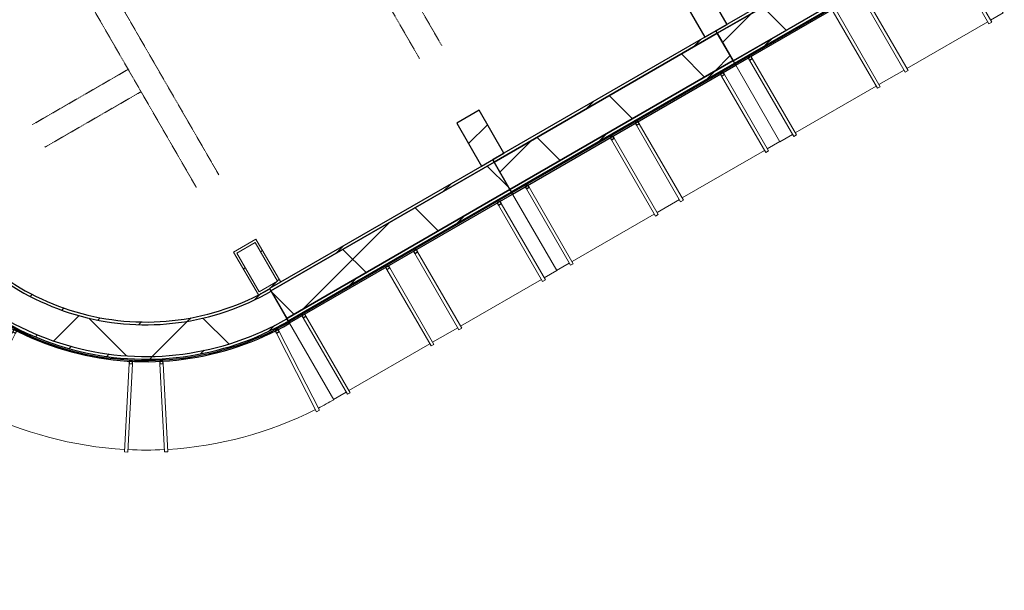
# Model space of a CAD drawing. Header units: centimetres. Extents: x 6036 to 22185, y 5782 to 11383.
# Tile 160 of 183: x 17222 to 18139, y 5782 to 6313. Entities that reach past the tile are written whole.
import ezdxf

# ---------------------------------------------------------------- set-up
doc = ezdxf.new("R2010")
doc.units = ezdxf.units.CM
doc.linetypes.add('Dash', pattern=[0.6, 0.3, -0.3])
for name, color, linetype, lineweight in [('A-COLS', 52, 'Continuous', 9), ('A-COLS-HDLN', 52, 'Dash', 9), ('A-WALL', 113, 'Continuous', 9), ('A-WALL-FNSH', 113, 'Continuous', 25), ('A-WALL-PATT', 111, 'Continuous', 25), ('S-BEAM', 12, 'Continuous', 9)]:
    doc.layers.add(name, color=color, linetype=linetype, lineweight=lineweight)
pattern_1 = [(45, (12452.32, 0), (-21.2132, 21.2132), [])]
pattern_2 = [(45, (12452.32, 0), (-53.033, 53.033), []), (135, (12452.32, 0), (-53.033, -53.033), [])]
pattern_3 = [(45, (12452.32, 0), (-33.67596, 33.67596), [])]

# ---------------------------------------------------------------- blocks, each defined once
blk = doc.blocks.new('GEMO_WregaKoncowa - GEMO_WregaKoncowa-5468093-7-02 ZestMeble')
at = {"layer": 'A-COLS-HDLN', "color": 254}
for p, q in [((-12, 0), (-12, -103.31)), ((12, -103.31), (12, 0))]:
    blk.add_line(p, q, dxfattribs=at)
blk = doc.blocks.new('GEMO_PanelElewacyjny_Standard - GEMO_PanelElewacyjny_Standard_240_-V264-7-02 ZestMeble')
at = {"layer": 'S-BEAM'}
h = blk.add_hatch(dxfattribs=at)
h.set_pattern_fill('FP_76', color=256, style=0, pattern_type=2)
h.set_pattern_definition([(15, (-7963.627, -3160.18), (-7.76457, 28.97777), [])])
h.paths.add_polyline_path([(-120, -445.26), (120, -445.26), (120, -442.72), (-120, -442.72)])
h.paths.add_polyline_path([(-120, -413.16), (120, -413.16), (120, -410.62), (-120, -410.62)])
h = blk.add_hatch(dxfattribs=at)
h.set_pattern_fill('FP_75', color=256, style=0, pattern_type=2)
h.set_pattern_definition([(15, (-7963.63, -3160.18), (-19.4114, 72.44444), []), (105, (-7963.63, -3160.18), (-72.44444, -19.4114), [])])
h.paths.add_polyline_path([(-120, -442.72), (120, -442.72), (120, -413.16), (-120, -413.16), (-120, -438.65)])
at = {"layer": 'S-BEAM', "lineweight": 25}
for p, q in [((120, -410.62), (-120, -410.62)), ((-120, -410.62), (-120, -413.12)), ((120, -413.16), (120, -410.62)), ((120, -413.16), (-120, -413.16)), ((-120, -413.16), (-120, -442.72)), ((-120, -413.16), (120, -413.16)), ((120, -442.72), (120, -413.16)), ((-120, -442.72), (120, -442.72)), ((120, -442.72), (-120, -442.72)), ((-120, -442.72), (-120, -445.26)), ((-120, -445.26), (120, -445.26)), ((120, -446.41), (-120, -446.41)), ((-120, -446.41), (-120, -447.53)), ((-120, -447.57), (120, -447.57)), ((-103.5, -447.57), (-106.5, -447.57)), ((-106.5, -447.57), (-106.5, -449.88)), ((-103.5, -449.88), (-103.5, -447.57)), ((-13.5, -447.57), (-16.5, -447.57)), ((-16.5, -447.57), (-16.5, -449.88)), ((-13.5, -449.88), (-13.5, -447.57)), ((16.5, -447.57), (13.5, -447.57)), ((13.5, -447.57), (13.5, -449.88)), ((16.5, -449.88), (16.5, -447.57)), ((106.5, -447.57), (103.5, -447.57)), ((103.5, -447.57), (103.5, -449.88)), ((106.5, -449.88), (106.5, -447.57)), ((120, -445.26), (120, -442.72)), ((120, -447.57), (120, -446.41)), ((-106.5, -449.88), (-103.5, -449.88)), ((-16.5, -449.88), (-13.5, -449.88)), ((13.5, -449.88), (16.5, -449.88)), ((103.5, -449.88), (106.5, -449.88))]:
    blk.add_line(p, q, dxfattribs=at)
at = {"layer": 'S-BEAM'}
for p, q in [((-120, -446.37), (-120, -445.26)), ((-120, -529.84), (-120, -447.57)), ((120, -445.26), (120, -446.41)), ((120, -447.57), (120, -529.84)), ((-106.5, -532.15), (-106.5, -449.88)), ((-103.5, -449.88), (-103.5, -532.15)), ((-16.5, -532.15), (-16.5, -449.88)), ((-13.5, -449.88), (-13.5, -532.15)), ((13.5, -532.15), (13.5, -449.88)), ((16.5, -449.88), (16.5, -532.15)), ((103.5, -532.15), (103.5, -449.88)), ((106.5, -449.88), (106.5, -532.15)), ((-120, -529.84), (-106.5, -529.84)), ((-103.5, -529.84), (-16.5, -529.84)), ((-13.5, -529.84), (13.5, -529.84)), ((16.5, -529.84), (103.5, -529.84)), ((106.5, -529.84), (120, -529.84)), ((-106.5, -532.15), (-103.5, -532.15)), ((-16.5, -532.15), (-13.5, -532.15)), ((13.5, -532.15), (16.5, -532.15)), ((103.5, -532.15), (106.5, -532.15))]:
    blk.add_line(p, q, dxfattribs=at)
blk = doc.blocks.new('GEMO_PanelElewacyjny_Standard - GEMO_PanelElewacyjny_Standard_240_-V265-7-02 ZestMeble')
at = {"layer": 'S-BEAM'}
h = blk.add_hatch(dxfattribs=at)
h.set_pattern_fill('FP_78', color=256, style=0, pattern_type=2)
h.set_pattern_definition([(15, (-7483.627, -3160.18), (-7.76457, 28.97777), [])])
h.paths.add_polyline_path([(-120, -445.26), (120, -445.26), (120, -442.72), (-120, -442.72)])
h.paths.add_polyline_path([(-120, -413.16), (120, -413.16), (120, -410.62), (-120, -410.62)])
h = blk.add_hatch(dxfattribs=at)
h.set_pattern_fill('FP_77', color=256, style=0, pattern_type=2)
h.set_pattern_definition([(15, (-7483.63, -3160.18), (-19.4114, 72.44444), []), (105, (-7483.63, -3160.18), (-72.44444, -19.4114), [])])
h.paths.add_polyline_path([(-120, -442.72), (120, -442.72), (120, -413.16), (-120, -413.16), (-120, -422.18)])
at = {"layer": 'S-BEAM', "lineweight": 25}
for p, q in [((120, -410.62), (-120, -410.62)), ((-120, -410.62), (-120, -413.16)), ((120, -413.12), (120, -410.62)), ((120, -413.16), (-120, -413.16)), ((-120, -413.16), (-120, -442.72)), ((-120, -413.16), (120, -413.16)), ((120, -442.72), (120, -413.16)), ((-120, -442.72), (120, -442.72)), ((120, -442.72), (-120, -442.72)), ((-120, -442.72), (-120, -445.26)), ((-120, -445.26), (120, -445.26)), ((120, -446.41), (-120, -446.41)), ((-120, -446.41), (-120, -447.57)), ((-120, -447.57), (120, -447.57)), ((-103.5, -447.57), (-106.5, -447.57)), ((-106.5, -447.57), (-106.5, -449.88)), ((-103.5, -449.88), (-103.5, -447.57)), ((-13.5, -447.57), (-16.5, -447.57)), ((-16.5, -447.57), (-16.5, -449.88)), ((-13.5, -449.88), (-13.5, -447.57)), ((16.5, -447.57), (13.5, -447.57)), ((13.5, -447.57), (13.5, -449.88)), ((16.5, -449.88), (16.5, -447.57)), ((106.5, -447.57), (103.5, -447.57)), ((103.5, -447.57), (103.5, -449.88)), ((106.5, -449.88), (106.5, -447.57)), ((120, -445.26), (120, -442.72)), ((120, -447.53), (120, -446.41)), ((-106.5, -449.88), (-103.5, -449.88)), ((-16.5, -449.88), (-13.5, -449.88)), ((13.5, -449.88), (16.5, -449.88)), ((103.5, -449.88), (106.5, -449.88))]:
    blk.add_line(p, q, dxfattribs=at)
at = {"layer": 'S-BEAM'}
for p, q in [((120, -445.26), (120, -446.37)), ((120, -447.57), (120, -529.84)), ((-106.5, -532.15), (-106.5, -449.88)), ((-103.5, -449.88), (-103.5, -532.15)), ((-16.5, -532.15), (-16.5, -449.88)), ((-13.5, -449.88), (-13.5, -532.15)), ((13.5, -532.15), (13.5, -449.88)), ((16.5, -449.88), (16.5, -532.15)), ((103.5, -532.15), (103.5, -449.88)), ((106.5, -449.88), (106.5, -532.15)), ((-120, -529.84), (-106.5, -529.84)), ((-103.5, -529.84), (-16.5, -529.84)), ((-13.5, -529.84), (13.5, -529.84)), ((16.5, -529.84), (103.5, -529.84)), ((106.5, -529.84), (120, -529.84)), ((-106.5, -532.15), (-103.5, -532.15)), ((-16.5, -532.15), (-13.5, -532.15)), ((13.5, -532.15), (16.5, -532.15)), ((103.5, -532.15), (106.5, -532.15))]:
    blk.add_line(p, q, dxfattribs=at)
blk = doc.blocks.new('GEMO_PanelElewacyjny_Narozny - GEMO_PanelElewacyjny_Standard-V288-7-02 ZestMeble')
at = {"layer": 'S-BEAM'}
h = blk.add_hatch(dxfattribs=at)
h.set_pattern_fill('FP_121', color=256, style=0, pattern_type=2)
h.set_pattern_definition([(15, (-7363.627, -2980.02), (-7.76457, 28.97777), [])])
h.paths.add_polyline_path([(-137.91, -226.78), (-122.11, -235.66), (-105.74, -243.44), (-88.88, -250.09), (-71.61, -255.58), (-54, -259.87), (-36.14, -262.95), (-13.25, -264.97), (0, -265.42), (0, -262.88), (-17.94, -262.27), (-39.09, -259.86), (-53.48, -257.38), (-70.92, -253.13), (-89.36, -247.18), (-104.73, -241.11), (-120.94, -233.41), (-136.59, -224.61), (-155.38, -211.9), (-165.9, -203.92), (-179.43, -192.12), (-193.38, -177.98), (-203.92, -165.9), (-214.76, -151.6), (-225.82, -134.42), (-233.41, -120.94), (-242.38, -101.53), (-247.7, -88.03), (-253.39, -69.87), (-257.38, -53.48), (-260.43, -35.8), (-262.4, -14.04), (-262.88, 0), (-265.42, 0), (-264.8, -18.11), (-262.39, -39.36), (-259.87, -54), (-255.58, -71.61), (-250.09, -88.88), (-243.44, -105.74), (-235.66, -122.11), (-226.78, -137.91), (-216.84, -153.06), (-205.89, -167.5), (-193.98, -181.16), (-181.16, -193.98), (-167.5, -205.89), (-153.06, -216.84)])
h.paths.add_polyline_path([(-111.82, -204.78), (-96.92, -212.23), (-81.54, -218.61), (-65.73, -223.87), (-49.5, -228), (-33.2, -230.94), (-15.05, -232.78), (0, -233.32), (0, -230.78), (-20.24, -229.78), (-32.84, -228.43), (-49.06, -225.5), (-65.02, -221.43), (-80.65, -216.23), (-96.47, -209.62), (-110.6, -202.55), (-124.77, -194.14), (-139.26, -183.98), (-151.13, -174.41), (-163.18, -163.18), (-176.43, -148.62), (-184.75, -138.3), (-194.14, -124.77), (-202.55, -110.6), (-210.42, -94.67), (-216.23, -80.65), (-222.03, -62.66), (-225.5, -49.06), (-228.43, -32.84), (-230.19, -16.46), (-230.78, 0), (-233.32, 0), (-232.72, -16.64), (-230.94, -33.2), (-227.99, -49.6), (-223.87, -65.73), (-218.61, -81.54), (-212.23, -96.92), (-204.78, -111.82), (-193.95, -129.49), (-186.78, -139.82), (-176.33, -152.79), (-164.98, -164.98), (-152.79, -176.33), (-139.82, -186.78), (-126.14, -196.28), (-119.75, -200.07)])
h = blk.add_hatch(dxfattribs=at)
h.set_pattern_fill('FP_122', color=256, style=0, pattern_type=2)
h.set_pattern_definition([(15, (-7363.63, -2980.02), (-19.4114, 72.44444), []), (105, (-7363.63, -2980.02), (-72.44444, -19.4114), [])])
h.paths.add_polyline_path([(-136.59, -224.61), (-120.94, -233.41), (-104.73, -241.11), (-88.03, -247.7), (-70.92, -253.13), (-53.48, -257.38), (-35.8, -260.43), (-17.94, -262.27), (0, -262.88), (0, -233.32), (-16.64, -232.72), (-33.2, -230.94), (-49.6, -227.99), (-65.73, -223.87), (-81.54, -218.61), (-97.74, -211.82), (-111.82, -204.78), (-126.14, -196.28), (-143.01, -184.21), (-152.79, -176.33), (-164.98, -164.98), (-177.79, -150.98), (-186.78, -139.82), (-196.28, -126.14), (-204.78, -111.82), (-214.03, -92.59), (-218.61, -81.54), (-223.87, -65.73), (-227.99, -49.6), (-231.06, -32.14), (-232.72, -16.64), (-233.32, 0), (-262.88, 0), (-262.27, -17.94), (-260.43, -35.8), (-257.38, -53.48), (-253.13, -70.92), (-247.7, -88.03), (-239.47, -108.19), (-233.41, -120.94), (-224.07, -137.41), (-214.76, -151.6), (-203.92, -165.9), (-192.12, -179.43), (-179.43, -192.12), (-165.9, -203.92), (-151.6, -214.76)])
at = {"layer": 'S-BEAM', "lineweight": 25}
for p, q in [((-262.88, 0), (-265.42, 0)), ((-233.32, 0), (-262.88, 0)), ((-266.57, 0), (-267.73, 0)), ((-230.78, 0), (-233.32, 0)), ((-267.38, -12.15), (-269.69, -12.26)), ((-269.69, -12.26), (-269.53, -15.26)), ((-269.53, -15.26), (-267.23, -15.14)), ((-267.23, -15.14), (-267.38, -12.15)), ((-239.32, -119.85), (-241.38, -120.9)), ((-241.38, -120.9), (-240.02, -123.57)), ((-240.02, -123.57), (-237.96, -122.52)), ((-237.96, -122.52), (-239.32, -119.85)), ((-225.31, -144.48), (-227.25, -145.74)), ((-227.25, -145.74), (-225.62, -148.25)), ((-223.68, -146.99), (-225.31, -144.48)), ((-225.62, -148.25), (-223.68, -146.99)), ((-146.99, -223.68), (-148.25, -225.62)), ((-148.25, -225.62), (-145.74, -227.25)), ((-144.48, -225.31), (-146.99, -223.68)), ((-145.74, -227.25), (-144.48, -225.31)), ((-122.52, -237.96), (-123.57, -240.02)), ((-119.85, -239.32), (-122.52, -237.96)), ((0, -232.99), (0, -230.78)), ((0, -262.56), (0, -233.32)), ((-123.57, -240.02), (-120.9, -241.38)), ((-120.9, -241.38), (-119.85, -239.32)), ((0, -265.1), (0, -262.88)), ((-15.14, -267.23), (-15.26, -269.53)), ((-15.26, -269.53), (-12.26, -269.69)), ((-12.15, -267.38), (-15.14, -267.23)), ((-12.26, -269.69), (-12.15, -267.38)), ((0, -267.41), (0, -266.57))]:
    blk.add_line(p, q, dxfattribs=at)
at = {"layer": 'S-BEAM'}
for p, q in [((-350, 0), (-267.73, 0)), ((-266.57, 0), (-265.42, 0)), ((-351.85, -16.46), (-269.69, -12.26)), ((-351.85, -16.46), (-351.7, -19.45)), ((-269.53, -15.26), (-351.7, -19.45)), ((-314.74, -158.15), (-241.38, -120.9)), ((-240.02, -123.57), (-313.38, -160.82)), ((-296.26, -190.53), (-227.25, -145.74)), ((-225.62, -148.25), (-294.62, -193.05)), ((-314.74, -158.15), (-313.38, -160.82)), ((-296.26, -190.53), (-294.62, -193.05)), ((-193.05, -294.62), (-148.25, -225.62)), ((-145.74, -227.25), (-190.53, -296.26)), ((-160.82, -313.38), (-123.57, -240.02)), ((-120.9, -241.38), (-158.15, -314.74)), ((0, -265.42), (0, -266.25)), ((-19.45, -351.7), (-15.26, -269.53)), ((-12.26, -269.69), (-16.46, -351.85)), ((0, -267.73), (0, -350)), ((-193.05, -294.62), (-190.53, -296.26)), ((-160.82, -313.38), (-158.15, -314.74)), ((-19.45, -351.7), (-16.46, -351.85))]:
    blk.add_line(p, q, dxfattribs=at)
for start, end in [(180, 182.67626), (183.16755, 206.66667), (207.16783, 212.74465), (213.23596, 236.76404), (237.25535, 242.83217), (243.33333, 266.83245), (267.32374, 270)]:
    blk.add_arc((0, 0), 350, start, end, dxfattribs=at)
at = {"layer": 'S-BEAM', "lineweight": 25}
for radius in [267.73, 265.42, 262.88, 233.32, 266.57, 262.88, 233.32, 230.78]:
    blk.add_arc((0, 0), radius, 180, 270, dxfattribs=at)
blk = doc.blocks.new('GEMO_WregaPodstawowaDrewno - GEMO_WregaPodstawowaDrewno-5875956-7-02 ZestMeble')
at = {"layer": 'A-COLS-HDLN', "color": 254}
for p, q in [((-12, 391.15), (-12, -391.15)), ((12, -391.15), (12, 391.15))]:
    blk.add_line(p, q, dxfattribs=at)

msp = doc.modelspace()

# ---------------------------------------------------------------- hatches: boundary and pattern name
at = {"layer": 'A-COLS'}
h = msp.add_hatch(dxfattribs=at)
h.set_pattern_fill('FP_35', color=256, style=0, pattern_type=2)
h.set_pattern_definition(pattern_3)
h.paths.add_polyline_path([(17859.92, 6297.01), (17880.71, 6309.01), (17857.62, 6349.01), (17836.83, 6337.01)])
h.paths.add_polyline_path([(17654.62, 6652.61), (17675.4, 6664.61), (17663.4, 6685.4), (17642.62, 6673.4)])
h.paths.add_polyline_path([(17570.62, 6798.1), (17591.4, 6810.1), (17579.4, 6830.89), (17558.62, 6818.89)])
h.paths.add_polyline_path([(17376.4, 7134.49), (17397.19, 7146.49), (17374.09, 7186.49), (17353.31, 7174.49), (17355.13, 7171.33)])
h = msp.add_hatch(dxfattribs=at)
h.set_pattern_fill('FP_35', color=256, style=0, pattern_type=2)
h.set_pattern_definition(pattern_3)
h.paths.add_polyline_path([(17652.08, 6177.01), (17672.86, 6189.01), (17649.77, 6229.01), (17628.98, 6217.01), (17634.97, 6206.65)])
h.paths.add_polyline_path([(17446.77, 6532.61), (17467.56, 6544.61), (17455.56, 6565.4), (17434.77, 6553.4), (17435.47, 6552.18)])
h.paths.add_polyline_path([(17362.77, 6678.1), (17383.56, 6690.1), (17371.56, 6710.89), (17350.77, 6698.89), (17356.41, 6689.12)])
h.paths.add_polyline_path([(17168.56, 7014.49), (17189.34, 7026.49), (17166.25, 7066.49), (17145.46, 7054.49)])
at = {"layer": 'A-WALL-PATT', "lineweight": 9}
h = msp.add_hatch(dxfattribs=at)
h.set_pattern_fill('FP_13', color=256, style=0, pattern_type=2)
h.set_pattern_definition(pattern_1)
h.paths.add_polyline_path([(17444.23, 6057.01), (17465.02, 6069.01), (17441.92, 6109.01), (17421.14, 6097.01), (17435.47, 6072.18)])
h.paths.add_polyline_path([(17444.81, 6060.01), (17424.03, 6096.01), (17441.35, 6106.01), (17462.13, 6070.01), (17460.41, 6069.01)])
h.paths.add_polyline_path([(17238.92, 6412.61), (17259.71, 6424.61), (17247.71, 6445.4), (17226.92, 6433.4), (17235.98, 6417.72)])
h.paths.add_polyline_path([(17239.66, 6415.34), (17229.66, 6432.66), (17246.98, 6442.66), (17256.98, 6425.34)])
h.paths.add_polyline_path([(17143.63, 6577.67), (17164.38, 6589.73), (17163.71, 6590.89), (17142.92, 6578.89)])
h.paths.add_polyline_path([(16960.71, 6894.49), (16981.5, 6906.49), (16958.4, 6946.49), (16937.62, 6934.49), (16952.73, 6908.31)])
h.paths.add_polyline_path([(16961.29, 6897.49), (16940.5, 6933.49), (16957.82, 6943.49), (16978.61, 6907.49), (16961.67, 6897.71)])
h = msp.add_hatch(dxfattribs=at)
h.set_pattern_fill('FP_14', color=256, style=0, pattern_type=2)
h.set_pattern_definition(pattern_2)
h.paths.add_polyline_path([(17444.81, 6060.01), (17462.13, 6070.01), (17441.35, 6106.01), (17424.03, 6096.01), (17435.93, 6075.39)])
h.paths.add_polyline_path([(17239.66, 6415.34), (17256.98, 6425.34), (17246.98, 6442.66), (17229.66, 6432.66), (17235.98, 6421.72)])
h.paths.add_polyline_path([(16961.29, 6897.49), (16978.61, 6907.49), (16957.82, 6943.49), (16940.5, 6933.49), (16955.04, 6908.31)])
at = {"layer": 'S-BEAM'}
h = msp.add_hatch(dxfattribs=at)
h.set_pattern_fill('FP_13', color=256, style=0, pattern_type=2)
h.set_pattern_definition(pattern_1)
h.paths.add_polyline_path([(17679.77, 6153.04), (17887.62, 6273.04), (17886.35, 6275.24), (17678.5, 6155.24)])
h.paths.add_polyline_path([(17663.72, 6180.84), (17871.57, 6300.84), (17870.3, 6303.04), (17662.45, 6183.04)])
h = msp.add_hatch(dxfattribs=at)
h.set_pattern_fill('FP_14', color=256, style=0, pattern_type=2)
h.set_pattern_definition(pattern_2)
h.paths.add_polyline_path([(17678.5, 6155.24), (17886.35, 6275.24), (17871.57, 6300.84), (17663.72, 6180.84), (17673.99, 6163.06)])

# ---------------------------------------------------------------- linework, layer by layer
at = {"layer": 'A-COLS', "lineweight": 25}
for p, q in [((17880.71, 6309.01), (17857.62, 6349.01)), ((17836.83, 6337.01), (17859.92, 6297.01)), ((17859.92, 6297.01), (17880.71, 6309.01)), ((17649.77, 6229.01), (17628.98, 6217.01)), ((17672.86, 6189.01), (17649.77, 6229.01)), ((17628.98, 6217.01), (17652.08, 6177.01)), ((17652.08, 6177.01), (17672.86, 6189.01))]:
    msp.add_line(p, q, dxfattribs=at)
at = {"layer": 'A-WALL', "color": 9, "lineweight": 18}
for p, q in [((17441.35, 6106.01), (17424.03, 6096.01)), ((17462.13, 6070.01), (17441.35, 6106.01)), ((17424.03, 6096.01), (17444.81, 6060.01)), ((17444.81, 6060.01), (17462.13, 6070.01))]:
    msp.add_line(p, q, dxfattribs=at)
at = {"layer": 'A-WALL-FNSH', "color": 253, "lineweight": 9}
for p, q in [((17441.92, 6109.01), (17421.14, 6097.01)), ((17465.02, 6069.01), (17441.92, 6109.01)), ((17421.14, 6097.01), (17444.23, 6057.01)), ((17444.23, 6057.01), (17465.02, 6069.01))]:
    msp.add_line(p, q, dxfattribs=at)
at = {"layer": 'S-BEAM', "lineweight": 25}
for p, q in [((17870.3, 6303.04), (17662.45, 6183.04)), ((17663.72, 6180.84), (17871.57, 6300.84)), ((17871.57, 6300.84), (17663.72, 6180.84)), ((17871.57, 6300.84), (17870.3, 6303.04)), ((17886.35, 6275.24), (17871.57, 6300.84)), ((17886.35, 6275.24), (17678.5, 6155.24)), ((17678.5, 6155.24), (17886.35, 6275.24)), ((17679.77, 6153.04), (17887.62, 6273.04)), ((17887.62, 6273.04), (17886.35, 6275.24)), ((17888.2, 6272.04), (17680.35, 6152.04)), ((17680.93, 6151.04), (17888.77, 6271.04)), ((17877.08, 6264.29), (17874.48, 6262.79)), ((17878.24, 6262.29), (17877.08, 6264.29)), ((17888.77, 6271.04), (17888.2, 6272.04)), ((17874.48, 6262.79), (17875.64, 6260.79)), ((17875.64, 6260.79), (17878.24, 6262.29)), ((17797.84, 6218.54), (17795.24, 6217.04)), ((17799, 6216.54), (17797.84, 6218.54)), ((17795.24, 6217.04), (17796.4, 6215.04)), ((17796.4, 6215.04), (17799, 6216.54)), ((17774.46, 6205.04), (17771.86, 6203.54)), ((17771.86, 6203.54), (17773.02, 6201.54)), ((17773.02, 6201.54), (17775.61, 6203.04)), ((17775.61, 6203.04), (17774.46, 6205.04)), ((17662.45, 6183.04), (17663.72, 6180.84)), ((17663.72, 6180.84), (17678.5, 6155.24)), ((17678.5, 6155.24), (17679.77, 6153.04)), ((17695.22, 6159.29), (17692.62, 6157.79)), ((17692.62, 6157.79), (17693.77, 6155.79)), ((17693.77, 6155.79), (17696.37, 6157.29)), ((17696.37, 6157.29), (17695.22, 6159.29)), ((17680.35, 6152.04), (17680.93, 6151.04))]:
    msp.add_line(p, q, dxfattribs=at)
at = {"layer": 'S-BEAM'}
for p, q in [((17916.72, 6189.64), (17875.64, 6260.79)), ((17878.24, 6262.29), (17919.32, 6191.14)), ((17837.48, 6143.89), (17796.4, 6215.04)), ((17799, 6216.54), (17840.07, 6145.39)), ((17814.09, 6130.39), (17773.02, 6201.54)), ((17775.61, 6203.04), (17816.69, 6131.89)), ((17918.16, 6193.14), (17929.85, 6199.89)), ((17838.92, 6147.39), (17915.56, 6191.64)), ((17916.72, 6189.64), (17919.32, 6191.14)), ((17734.85, 6084.64), (17693.77, 6155.79)), ((17696.37, 6157.29), (17737.45, 6086.14)), ((17815.54, 6133.89), (17836.32, 6145.89)), ((17837.48, 6143.89), (17840.07, 6145.39)), ((17736.3, 6088.14), (17812.94, 6132.39)), ((17814.09, 6130.39), (17816.69, 6131.89)), ((17722.01, 6079.89), (17733.7, 6086.64)), ((17734.85, 6084.64), (17737.45, 6086.14))]:
    msp.add_line(p, q, dxfattribs=at)

# ---------------------------------------------------------------- block references
at = {"layer": 'A-COLS-HDLN', "color": 254}
for name, p, rotation in [('GEMO_WregaPodstawowaDrewno - GEMO_WregaPodstawowaDrewno-5875956-7-02 ZestMeble', (17409.16, 6621.75), 30.00000000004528), ('GEMO_WregaPodstawowaDrewno - GEMO_WregaPodstawowaDrewno-5875956-7-02 ZestMeble', (17201.32, 6501.75), 30.00000000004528), ('GEMO_WregaKoncowa - GEMO_WregaKoncowa-5468093-7-02 ZestMeble', (17328.92, 6256.73), 299.9999999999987)]:
    msp.add_blockref(name, p, dxfattribs=dict(at, rotation=rotation))
at = {"layer": 'S-BEAM'}
for name, p, rotation in [('GEMO_PanelElewacyjny_Standard - GEMO_PanelElewacyjny_Standard_240_-V264-7-02 ZestMeble', (17768.93, 6718.61), 29.99999999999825), ('GEMO_PanelElewacyjny_Narozny - GEMO_PanelElewacyjny_Standard-V288-7-02 ZestMeble', (17339.4, 6262.59), 29.99999999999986), ('GEMO_PanelElewacyjny_Standard - GEMO_PanelElewacyjny_Standard_240_-V265-7-02 ZestMeble', (17353.24, 6478.61), 29.99999999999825)]:
    msp.add_blockref(name, p, dxfattribs=dict(at, rotation=rotation))

doc.saveas('drawing.dxf')
